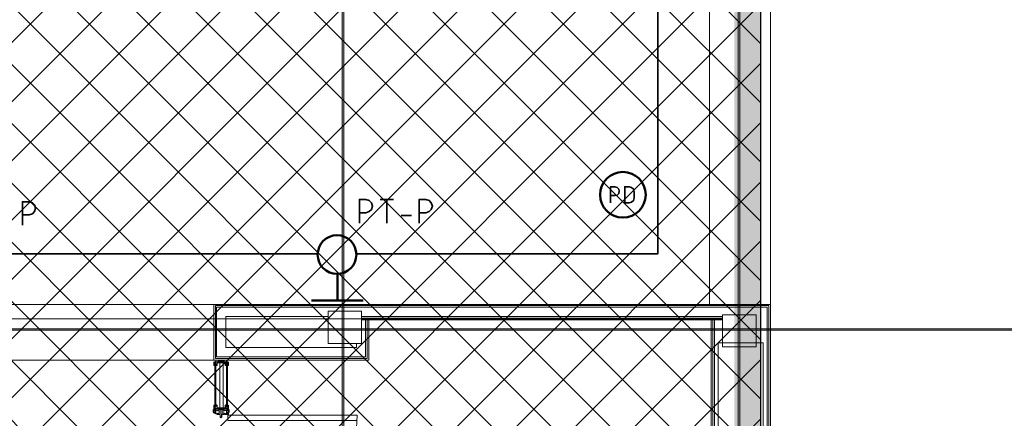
# Model space of a CAD drawing. Header units: millimetres. Extents: x 1.7 to 32.8, y 0.3 to 23.1.
# Tile 23 of 106: x 11.6 to 14.6, y 5.4 to 6.7. Entities that reach past the tile are written whole.
import ezdxf

# ---------------------------------------------------------------- set-up
doc = ezdxf.new("R2010")
doc.units = ezdxf.units.MM
doc.layers.add('PDF_Geometry', color=9, linetype='Continuous', true_color=0x808080)
doc.layers.add('PDF_Solid Fills', color=9, linetype='Continuous', true_color=0x808080)

msp = doc.modelspace()

# ---------------------------------------------------------------- hatches: boundary and pattern name
h = msp.add_hatch()
h.set_pattern_fill('ANSI37', color=256, scale=0.04)
h.paths.add_polyline_path([(13.8889, 0.4617), (4.0559, 0.4617), (4.0559, 9.4575), (13.8889, 9.4575)])
at = {"layer": 'PDF_Solid Fills', "transparency": 33554559}
msp.add_hatch(color=256, dxfattribs=at).paths.add_polyline_path([(29.8551, 5.7181), (29.8551, 5.7215), (2.9827, 5.7215), (2.9827, 5.7165), (29.8551, 5.7165)])

# ---------------------------------------------------------------- linework, layer by layer
msp.add_lwpolyline([(13.8889, 0.4617), (4.0559, 0.4617), (4.0559, 9.4575), (13.8889, 9.4575)], close=True)
at = {"layer": 'PDF_Geometry', "lineweight": 5}
for points in [[(12.6257, 22.9192), (12.6257, 22.8592), (12.6206, 22.8592), (12.6206, 22.9192), (12.6206, 0.2783), (12.6257, 0.2783)], [(13.8256, 22.9176), (13.8256, 22.8592), (13.8206, 22.8592), (13.8206, 22.9176), (13.8206, 0.2783), (13.8256, 0.2783)], [(29.8551, 5.7181), (29.8551, 5.7215), (2.9827, 5.7215), (2.9827, 5.7165), (29.8551, 5.7165)]]:
    msp.add_lwpolyline(points, close=True, dxfattribs=at)
at = {"layer": 'PDF_Geometry', "color": 7, "lineweight": 35}
for points in [[(13.5773, 6.8448), (13.5773, 5.9482), (12.664, 5.9482)], [(13.434, 6.1031), (13.434, 6.1515), (13.4473, 6.1515), (13.454, 6.1498), (13.459, 6.1448), (13.4606, 6.1381), (13.459, 6.1315), (13.454, 6.1265), (13.4473, 6.1248), (13.434, 6.1248)], [(11.6507, 6.0348), (11.6507, 6.1065), (11.6707, 6.1065), (11.6807, 6.1031), (11.6873, 6.0965), (11.6907, 6.0865), (11.6873, 6.0765), (11.6807, 6.0698), (11.6707, 6.0665), (11.6507, 6.0665)], [(12.6723, 6.0415), (12.6723, 6.1131), (12.6923, 6.1131), (12.7023, 6.1098), (12.709, 6.1031), (12.7123, 6.0931), (12.709, 6.0831), (12.7023, 6.0765), (12.6923, 6.0731), (12.6723, 6.0731)], [(12.7356, 6.1131), (12.7756, 6.1131)], [(12.7556, 6.0415), (12.7556, 6.1131)], [(12.854, 6.0415), (12.854, 6.1131), (12.874, 6.1131), (12.884, 6.1098), (12.8906, 6.1031), (12.894, 6.0931), (12.8906, 6.0831), (12.884, 6.0765), (12.874, 6.0731), (12.854, 6.0731)], [(12.799, 6.0648), (12.8306, 6.0648)], [(11.5007, 5.9482), (12.5456, 5.9482)]]:
    msp.add_lwpolyline(points, dxfattribs=at)
at = {"layer": 'PDF_Geometry', "lineweight": 18}
for points in [[(13.734, 6.8231), (13.734, 5.7948)], [(13.9189, 4.4049), (13.9189, 5.7948), (13.9189, 6.8231)], [(13.9189, 5.7948), (12.2307, 5.7948), (11.519, 5.7948), (11.519, 5.6265), (11.3257, 5.6265), (11.3257, 5.7948), (10.6157, 5.7948)], [(12.7006, 5.7482), (12.7006, 5.6265), (12.2307, 5.6265), (12.2307, 5.7948)], [(12.6956, 5.7482), (12.6956, 5.6315), (12.2357, 5.6315), (12.2357, 5.7915), (13.9139, 5.7915), (13.9139, 4.4049)], [(12.6906, 5.7482), (12.6906, 5.6365), (12.239, 5.6365), (12.239, 5.7865), (13.9089, 5.7865), (13.9089, 4.4049)], [(10.3007, 5.7515), (13.7739, 5.7515)], [(12.664, 5.6765), (12.664, 5.6648), (12.2673, 5.6648), (12.2673, 5.7582), (12.5773, 5.7582)], [(13.7739, 5.7582), (12.679, 5.7582)], [(13.7739, 5.7531), (12.679, 5.7531)], [(13.7739, 5.7482), (12.679, 5.7482)], [(13.7389, 5.7482), (13.7389, 5.1648), (13.8706, 5.1648)], [(13.7439, 5.7482), (13.7439, 5.1698), (13.8706, 5.1698)], [(13.7489, 5.7482), (13.7489, 5.1748), (13.8706, 5.1748)], [(11.519, 5.6265), (12.2307, 5.6265)], [(12.2407, 5.6198), (12.2407, 5.6131), (12.2407, 5.6098), (12.2407, 5.6182), (12.2407, 5.6198), (12.2323, 5.6198), (12.2323, 5.6148), (12.2323, 5.6165), (12.2323, 5.6148), (12.2323, 5.6131), (12.234, 5.6131), (12.234, 5.6148), (12.234, 5.6131), (12.234, 5.6115), (12.234, 5.6098), (12.2307, 5.6098), (12.2307, 5.6198), (12.2307, 5.6215)], [(12.2407, 5.6215), (12.2323, 5.6215)], [(12.2323, 5.6165), (12.2323, 5.6148), (12.2323, 5.6165)], [(12.234, 5.6131), (12.234, 5.6148), (12.2323, 5.6148)], [(12.2373, 5.6215), (12.269, 5.6265), (12.269, 5.6215), (12.2373, 5.6265)], [(12.269, 5.6265), (12.2373, 5.6265), (12.2373, 5.6215), (12.269, 5.6215)], [(12.239, 5.6098), (12.239, 5.6115), (12.239, 5.6131), (12.239, 5.6148), (12.239, 5.6131), (12.239, 5.6115), (12.239, 5.6131)], [(12.239, 5.6115), (12.239, 5.6131), (12.239, 5.6148)], [(12.2407, 5.6182), (12.254, 5.6182), (12.2407, 5.6182)], [(12.249, 5.6182), (12.249, 5.4815)], [(12.2657, 5.6182), (12.254, 5.6182), (12.2657, 5.6182)], [(12.259, 5.6182), (12.259, 5.4815)], [(12.2657, 5.6215), (12.274, 5.6215), (12.274, 5.6198), (12.274, 5.6182), (12.274, 5.6165), (12.274, 5.6148), (12.2757, 5.6148), (12.2757, 5.6131), (12.274, 5.6131), (12.274, 5.6115), (12.2723, 5.6115), (12.274, 5.6115), (12.2723, 5.6115), (12.274, 5.6115), (12.2723, 5.6115), (12.274, 5.6115), (12.274, 5.6131), (12.274, 5.6148), (12.274, 5.6131), (12.274, 5.6098), (12.274, 5.6115), (12.274, 5.6098), (12.2757, 5.6098), (12.2757, 5.6198), (12.2757, 5.6165), (12.2757, 5.6148), (12.2757, 5.6165), (12.2757, 5.6182)], [(12.2673, 5.6115), (12.269, 5.6115), (12.2673, 5.6115), (12.269, 5.6115), (12.2673, 5.6115), (12.269, 5.6115), (12.2673, 5.6115), (12.2673, 5.6131), (12.2673, 5.6115), (12.269, 5.6115), (12.2673, 5.6115), (12.269, 5.6115), (12.2673, 5.6115), (12.269, 5.6115), (12.2673, 5.6115), (12.2673, 5.6131), (12.2673, 5.6148), (12.2673, 5.6131), (12.2673, 5.6115), (12.2673, 5.6098), (12.2657, 5.6098), (12.2657, 5.6182), (12.2657, 5.6198)], [(12.2673, 5.6098), (12.2673, 5.6131), (12.2673, 5.6198), (12.274, 5.6198), (12.274, 5.6182), (12.274, 5.6148), (12.274, 5.6165), (12.274, 5.6182), (12.274, 5.6148), (12.274, 5.6165)], [(12.2757, 5.6198), (12.2757, 5.6148)], [(12.2407, 5.6131), (12.239, 5.6131), (12.2407, 5.6131)], [(12.2673, 5.6115), (12.2673, 5.6098), (12.2673, 5.6115)], [(12.2323, 5.4665), (12.2307, 5.4665), (12.2307, 5.4681), (12.2307, 5.4698), (12.2307, 5.4732), (12.2307, 5.4748), (12.2307, 5.4765), (12.2307, 5.4781), (12.229, 5.4748), (12.2307, 5.4748), (12.2307, 5.4732), (12.2307, 5.4748), (12.2307, 5.4732), (12.2307, 5.4715), (12.2307, 5.4698), (12.2307, 5.4715)], [(12.2323, 5.4765), (12.2307, 5.4765), (12.2307, 5.4748), (12.2323, 5.4748), (12.2323, 5.4698), (12.2307, 5.4698), (12.229, 5.4698), (12.2307, 5.4665), (12.2407, 5.4615), (12.2473, 5.4615), (12.249, 5.4615), (12.2507, 5.4598), (12.249, 5.4615), (12.249, 5.4632), (12.249, 5.4615), (12.2473, 5.4632), (12.2457, 5.4632)], [(12.229, 5.4698), (12.229, 5.4715)], [(12.229, 5.4698), (12.2307, 5.4698), (12.229, 5.4698)], [(12.2323, 5.4865), (12.2323, 5.4881), (12.234, 5.4881), (12.2323, 5.4881), (12.234, 5.4881), (12.2323, 5.4881), (12.234, 5.4881), (12.2323, 5.4881), (12.2323, 5.4865), (12.234, 5.4865), (12.234, 5.4881), (12.234, 5.4898), (12.2307, 5.4898), (12.2307, 5.4798), (12.2307, 5.4815)], [(12.234, 5.4665), (12.234, 5.4681), (12.2323, 5.4681), (12.2323, 5.4665), (12.2323, 5.4681), (12.2323, 5.4665), (12.2323, 5.4681), (12.2307, 5.4681)], [(12.234, 5.4848), (12.234, 5.4815), (12.2323, 5.4815), (12.234, 5.4815), (12.2323, 5.4815), (12.2323, 5.4798), (12.2323, 5.4832), (12.234, 5.4815), (12.234, 5.4848), (12.2323, 5.4848), (12.2323, 5.4865), (12.2323, 5.4898), (12.2323, 5.4881), (12.2323, 5.4865), (12.2323, 5.4848), (12.2323, 5.4781)], [(12.2357, 5.4781), (12.2323, 5.4781), (12.2323, 5.4732), (12.2357, 5.4781), (12.2357, 5.4732), (12.2323, 5.4781), (12.2323, 5.4765), (12.2323, 5.4781), (12.2323, 5.4798), (12.2407, 5.4798), (12.2407, 5.4865), (12.2407, 5.4898), (12.239, 5.4898), (12.239, 5.4881), (12.239, 5.4898), (12.2407, 5.4898), (12.2407, 5.4815), (12.2407, 5.4781), (12.2323, 5.4781), (12.2323, 5.4798), (12.2323, 5.4815)], [(12.2323, 5.4832), (12.2323, 5.4848), (12.2323, 5.4832)], [(12.2357, 5.4732), (12.2323, 5.4732)], [(12.234, 5.4865), (12.234, 5.4881)], [(12.234, 5.4681), (12.2357, 5.4681), (12.234, 5.4681)], [(12.2357, 5.4665), (12.2357, 5.4648), (12.234, 5.4648), (12.2407, 5.4632), (12.2457, 5.4632), (12.2457, 5.4648), (12.2457, 5.4632), (12.2457, 5.4648)], [(12.2357, 5.4681), (12.2357, 5.4698), (12.2357, 5.4715)], [(12.2373, 5.4698), (12.2357, 5.4698), (12.2373, 5.4698)], [(12.2373, 5.4681), (12.2357, 5.4681), (12.2373, 5.4681)], [(12.274, 5.4815), (12.274, 5.4832), (12.274, 5.4848), (12.274, 5.4832), (12.274, 5.4815), (12.274, 5.4848), (12.274, 5.4815), (12.274, 5.4798), (12.274, 5.4781), (12.274, 5.4732), (12.2707, 5.4781), (12.2707, 5.4732), (12.274, 5.4781), (12.2707, 5.4781), (12.2707, 5.4748), (12.2373, 5.4781)], [(12.2707, 5.4748), (12.2373, 5.4748)], [(12.2373, 5.4715), (12.2373, 5.4698), (12.2373, 5.4681)], [(12.2373, 5.4681), (12.2373, 5.4698), (12.2373, 5.4681)], [(12.239, 5.4865), (12.239, 5.4881), (12.239, 5.4865), (12.239, 5.4881), (12.239, 5.4865), (12.239, 5.4881), (12.239, 5.4898), (12.239, 5.4915)], [(12.2407, 5.4865), (12.239, 5.4865), (12.2407, 5.4865)], [(12.2407, 5.4815), (12.254, 5.4815), (12.2407, 5.4815)], [(12.249, 5.4632), (12.249, 5.4648)], [(12.2657, 5.4815), (12.254, 5.4815), (12.2657, 5.4815)], [(12.2673, 5.4881), (12.2673, 5.4865), (12.2673, 5.4881), (12.2673, 5.4898), (12.2657, 5.4898), (12.2657, 5.4815), (12.2657, 5.4781), (12.274, 5.4781), (12.274, 5.4765), (12.274, 5.4781), (12.274, 5.4798), (12.2673, 5.4798), (12.2673, 5.4865), (12.2673, 5.4881), (12.269, 5.4881), (12.2673, 5.4881), (12.269, 5.4881), (12.2673, 5.4881), (12.269, 5.4881), (12.2673, 5.4881), (12.269, 5.4881), (12.2673, 5.4881), (12.269, 5.4881), (12.2673, 5.4881), (12.269, 5.4881), (12.2673, 5.4881), (12.2673, 5.4865), (12.2673, 5.4898), (12.2673, 5.4915)], [(12.2673, 5.4881), (12.2673, 5.4898), (12.2673, 5.4881)], [(12.2757, 5.4748), (12.2757, 5.4698), (12.2757, 5.4681), (12.2773, 5.4698), (12.2757, 5.4665), (12.274, 5.4665), (12.274, 5.4648), (12.274, 5.4632), (12.274, 5.4648), (12.2723, 5.4648), (12.2723, 5.4665), (12.2723, 5.4681), (12.269, 5.4681), (12.2707, 5.4681), (12.2707, 5.4698), (12.2707, 5.4681), (12.2707, 5.4698), (12.2707, 5.4715), (12.2707, 5.4698), (12.269, 5.4698), (12.269, 5.4681), (12.269, 5.4698)], [(12.274, 5.4732), (12.2707, 5.4732)], [(12.2707, 5.4665), (12.2707, 5.4681), (12.2723, 5.4681), (12.2723, 5.4665), (12.2723, 5.4681), (12.274, 5.4681), (12.274, 5.4665), (12.274, 5.4681), (12.274, 5.4698)], [(12.274, 5.4865), (12.274, 5.4848), (12.2757, 5.4848), (12.2757, 5.4865), (12.274, 5.4865), (12.274, 5.4881), (12.2723, 5.4881), (12.274, 5.4881), (12.2723, 5.4881), (12.274, 5.4881), (12.2723, 5.4881), (12.274, 5.4881), (12.274, 5.4865), (12.274, 5.4898), (12.274, 5.4881), (12.274, 5.4898), (12.2757, 5.4898), (12.2757, 5.4798), (12.2757, 5.4832)], [(12.2757, 5.4781), (12.2757, 5.4848), (12.2757, 5.4865)], [(12.2773, 5.4748), (12.2757, 5.4765), (12.2757, 5.4748), (12.2757, 5.4765), (12.2757, 5.4781), (12.2773, 5.4748), (12.2773, 5.4765), (12.2773, 5.4748), (12.2757, 5.4748), (12.2757, 5.4732), (12.2757, 5.4748), (12.2757, 5.4732), (12.2757, 5.4715), (12.2757, 5.4698), (12.2773, 5.4698), (12.2773, 5.4715)], [(12.2757, 5.4615), (12.2757, 5.4648), (12.2757, 5.4665), (12.2757, 5.4681), (12.2757, 5.4698), (12.2757, 5.4715)], [(12.2773, 5.4698), (12.2757, 5.4698), (12.2773, 5.4698)], [(12.269, 5.4632), (12.2373, 5.4632)], [(12.254, 5.4615), (12.254, 5.4598), (12.254, 5.4582), (12.254, 5.4548), (12.254, 5.4532), (12.2523, 5.4532), (12.2507, 5.4548), (12.2507, 5.4532), (12.2523, 5.4515), (12.2557, 5.4532), (12.2557, 5.4548), (12.2557, 5.4582), (12.2557, 5.4598), (12.2557, 5.4615), (12.2557, 5.4632)], [(12.2507, 5.4548), (12.2507, 5.4598), (12.2507, 5.4548)], [(12.254, 5.4532), (12.254, 5.4548), (12.254, 5.4565)], [(12.2623, 5.4615), (12.2623, 5.4632), (12.2623, 5.4615), (12.259, 5.4615), (12.2573, 5.4615), (12.2557, 5.4615)], [(12.2557, 5.4582), (12.2557, 5.4598)], [(12.2573, 5.4632), (12.2573, 5.4615), (12.2573, 5.4632), (12.2723, 5.4632), (12.2723, 5.4615), (12.274, 5.4615), (12.274, 5.4632), (12.2723, 5.4632)], [(12.259, 5.4615), (12.259, 5.4632)], [(12.2707, 5.4632), (12.2707, 5.4615), (12.264, 5.4615), (12.264, 5.4632)]]:
    msp.add_lwpolyline(points, dxfattribs=at)
at = {"layer": 'PDF_Geometry', "color": 7, "lineweight": 35}
msp.add_lwpolyline([(13.4773, 6.1031), (13.4906, 6.1031), (13.4973, 6.1048), (13.504, 6.1098), (13.5056, 6.1181), (13.5056, 6.1365), (13.504, 6.1448), (13.4973, 6.1498), (13.4906, 6.1515), (13.4773, 6.1515)], close=True, dxfattribs=at)
at = {"layer": 'PDF_Geometry', "color": 3, "lineweight": 50}
for points in [[(12.6057, 5.8065), (12.6057, 5.8865)], [(12.684, 5.8065), (12.5273, 5.8065)]]:
    msp.add_lwpolyline(points, dxfattribs=at)
at = {"layer": 'PDF_Geometry', "lineweight": 18}
for points in [[(12.679, 5.6765), (12.679, 5.7748), (12.5773, 5.7748), (12.5773, 5.6765)], [(13.8756, 5.6665), (13.8756, 5.7631), (13.774, 5.7631), (13.774, 5.6665)], [(13.8973, 5.1865), (13.8973, 5.6781), (13.7606, 5.6781), (13.7606, 5.1865)], [(12.2323, 5.6165), (12.234, 5.6182), (12.234, 5.6148), (12.234, 5.6182), (12.2323, 5.6182), (12.234, 5.6182), (12.2323, 5.6182), (12.2323, 5.6198)], [(12.2323, 5.6131), (12.2323, 5.6148), (12.2323, 5.6131), (12.2323, 5.6098), (12.2323, 5.6115), (12.234, 5.6115), (12.2323, 5.6115), (12.234, 5.6115), (12.2323, 5.6115), (12.234, 5.6115), (12.2323, 5.6115)], [(12.234, 5.6165), (12.2373, 5.6165), (12.2373, 5.6148), (12.2373, 5.4832), (12.234, 5.4832), (12.234, 5.4848), (12.234, 5.6148)], [(12.2723, 5.6165), (12.269, 5.6165), (12.269, 5.6148), (12.269, 5.4832), (12.2723, 5.4832), (12.2723, 5.4848), (12.2723, 5.6148)], [(12.2757, 5.6215), (12.2757, 5.6198)], [(12.2407, 5.6098), (12.239, 5.6098), (12.239, 5.6115), (12.239, 5.6098)], [(12.229, 5.4765), (12.229, 5.4748)], [(12.229, 5.4748), (12.229, 5.4698), (12.229, 5.4748), (12.2307, 5.4748)], [(12.2357, 5.4715), (12.2357, 5.4698)], [(12.2373, 5.4632), (12.269, 5.4748), (12.269, 5.4632), (12.2373, 5.4748), (12.2707, 5.4781), (12.2373, 5.4781)], [(12.274, 5.4698), (12.274, 5.4681)], [(12.2757, 5.4848), (12.2757, 5.4832)], [(12.2757, 5.4815), (12.2757, 5.4798)], [(12.2773, 5.4748), (12.2773, 5.4698), (12.2773, 5.4748), (12.2757, 5.4748)], [(12.2557, 5.4565), (12.2557, 5.4548)]]:
    msp.add_lwpolyline(points, close=True, dxfattribs=at)
at = {"layer": 'PDF_Geometry', "color": 254, "lineweight": 5, "true_color": 0xdbdbdb}
msp.add_lwpolyline([(12.2557, 5.4565), (12.2557, 5.4582)], dxfattribs=at)
at = {"layer": 'PDF_Geometry', "lineweight": 18}
msp.add_lwpolyline([(12.6657, 5.4431), (12.274, 5.4431), (12.274, 5.4598), (12.6657, 5.4598, -0.412785), (12.274, 5.0682), (12.274, 5.0665), (12.2723, 5.0665), (12.2573, 5.0665), (12.2573, 5.0682), (12.2573, 5.0698)], format="xyb", dxfattribs=at)
at = {"layer": 'PDF_Geometry', "color": 3, "lineweight": 50}
for centre, radius in [((13.4715, 6.1274), 0.0691), ((12.6045, 5.9461), 0.0587)]:
    msp.add_circle(centre, radius, dxfattribs=at)
at = {"layer": 'PDF_Solid Fills', "lineweight": 5, "transparency": 33554559}
for points in [[(12.6206, 0.2783), (12.6257, 0.2783), (12.6206, 22.9192), (12.6257, 22.9192)], [(13.8206, 0.2783), (13.8256, 0.2783), (13.8206, 22.9176), (13.8256, 22.9176)]]:
    msp.add_solid(points, dxfattribs=at)
at = {"layer": 'PDF_Solid Fills', "color": 7, "lineweight": 35, "transparency": 33554559}
for points in [[(13.809, 0.4617), (13.8889, 0.4617), (13.809, 9.3214)], [(13.8889, 0.4617), (13.809, 9.3214), (13.8889, 9.3214)]]:
    msp.add_solid(points, dxfattribs=at)

doc.saveas('drawing.dxf')
